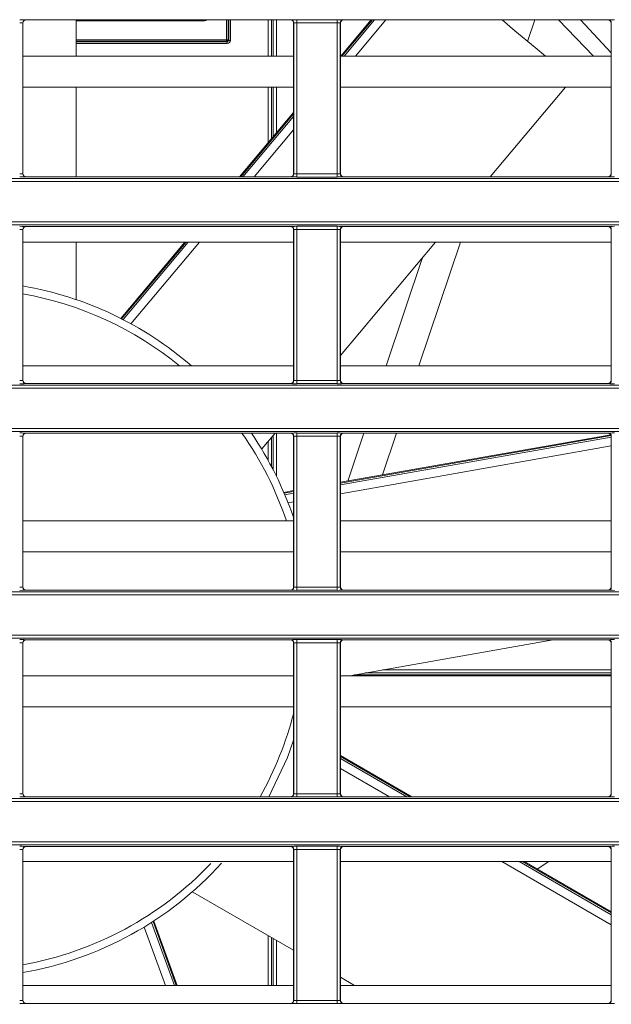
# Model space of a CAD drawing. Header units: millimetres. Extents: x 0 to 1118, y 0 to 864.
# Tile 96 of 248: x 253 to 263, y 446 to 462. Entities that reach past the tile are written whole.
import ezdxf

# ---------------------------------------------------------------- set-up
doc = ezdxf.new("R2010")
doc.units = ezdxf.units.MM
doc.dimstyles.new('SLDDIMSTYLE0', dxfattribs={"dimtxt": 0.18, "dimasz": 3.302, "dimexe": 0, "dimexo": 0.0625, "dimgap": 0, "dimtad": 0, "dimtih": 1, "dimtoh": 1, "dimdec": 0, "dimrnd": 1e-09, "dimzin": 0, "dimdsep": 46, "dimtxsty": 'Standard', "dimsah": 1, "dimcen": 0.09, "dimadec": 0, "dimazin": 0, "dimtfac": 3.302, "dimtdec": 0, "dimtofl": 0, "dimtmove": 0, "dimatfit": 3, "dimfxl": 1, "dimfrac": 2, "dimtolj": 1, "dimtzin": 0, "dimarcsym": 0})

msp = doc.modelspace()

# ---------------------------------------------------------------- linework, layer by layer
at = {"color": 7, "linetype": 'Continuous', "lineweight": 15}
for p, q in [((253.495, 461.544), (253.495, 459.108)), ((253.497, 461.542), (253.495, 461.544)), ((253.497, 461.542), (253.497, 459.109)), ((253.545, 461.594), (253.547, 461.592)), ((257.817, 461.592), (253.547, 461.592)), ((254.356, 461.005), (254.356, 461.592)), ((257.817, 461.592), (257.819, 461.594)), ((257.869, 461.544), (257.867, 461.542)), ((257.867, 459.109), (257.867, 461.542)), ((257.869, 459.108), (257.869, 461.544)), ((257.919, 461.596), (258.57, 461.596)), ((257.919, 461.546), (257.919, 461.596)), ((258.57, 461.546), (257.919, 461.546)), ((257.919, 461.546), (257.919, 459.106)), ((258.57, 461.546), (258.57, 461.596)), ((258.57, 459.106), (258.57, 461.546)), ((258.62, 461.544), (258.62, 459.108)), ((258.622, 461.542), (258.62, 461.544)), ((258.622, 461.542), (258.622, 459.109)), ((259.12, 461.592), (258.627, 461.005)), ((258.67, 461.594), (258.672, 461.592)), ((262.942, 461.592), (258.672, 461.592)), ((261.23, 461.592), (261.231, 461.592)), ((261.758, 461.592), (261.642, 461.246)), ((262.708, 461.005), (262.142, 461.592)), ((262.496, 461.592), (262.992, 461.063)), ((262.942, 461.592), (262.944, 461.594)), ((262.994, 461.544), (262.992, 461.542)), ((262.992, 459.109), (262.992, 461.542)), ((262.994, 459.108), (262.994, 461.544)), ((256.784, 461.273), (256.784, 461.248)), ((256.809, 461.273), (256.784, 461.273)), ((256.796, 461.236), (256.784, 461.248)), ((256.821, 461.261), (256.796, 461.236)), ((256.796, 461.211), (256.796, 461.236)), ((256.809, 461.273), (256.821, 461.261)), ((256.821, 461.261), (256.846, 461.261)), ((257.867, 461.005), (253.497, 461.005)), ((262.992, 461.005), (258.622, 461.005)), ((257.867, 460.505), (253.497, 460.505)), ((254.356, 459.059), (254.356, 460.505)), ((262.992, 460.505), (258.622, 460.505)), ((261.041, 459.059), (262.255, 460.505)), ((257.867, 460.099), (256.995, 459.059)), ((253.495, 459.108), (253.497, 459.109)), ((257.867, 459.109), (257.869, 459.108)), ((257.919, 459.056), (257.919, 459.106)), ((257.919, 459.106), (258.57, 459.106)), ((258.57, 459.056), (258.57, 459.106)), ((258.62, 459.108), (258.622, 459.109)), ((262.992, 459.109), (262.994, 459.108)), ((161.236, 459.034), (292.096, 459.034)), ((292.096, 458.984), (161.236, 458.984)), ((253.547, 459.059), (253.545, 459.058)), ((257.817, 459.059), (253.547, 459.059)), ((257.819, 459.058), (257.817, 459.059)), ((258.57, 459.056), (257.919, 459.056)), ((258.672, 459.059), (258.67, 459.058)), ((262.942, 459.059), (258.672, 459.059)), ((262.944, 459.058), (262.942, 459.059)), ((161.236, 458.332), (292.096, 458.332)), ((292.096, 458.282), (161.236, 458.282)), ((253.495, 458.208), (253.495, 455.771)), ((253.497, 458.206), (253.495, 458.208)), ((253.497, 458.206), (253.497, 455.773)), ((253.545, 458.258), (253.547, 458.256)), ((257.817, 458.256), (253.547, 458.256)), ((257.817, 458.256), (257.819, 458.258)), ((257.869, 458.208), (257.867, 458.206)), ((257.867, 455.773), (257.867, 458.206)), ((257.869, 455.771), (257.869, 458.208)), ((257.919, 458.26), (258.57, 458.26)), ((257.919, 458.21), (257.919, 458.26)), ((258.57, 458.21), (257.919, 458.21)), ((257.919, 458.21), (257.919, 455.77)), ((258.57, 458.21), (258.57, 458.26)), ((258.57, 455.77), (258.57, 458.21)), ((258.62, 458.208), (258.62, 455.771)), ((258.622, 458.206), (258.62, 458.208)), ((258.622, 458.206), (258.622, 455.773)), ((258.67, 458.258), (258.672, 458.256)), ((262.942, 458.256), (258.672, 458.256)), ((262.942, 458.256), (262.944, 458.258)), ((262.994, 458.208), (262.992, 458.206)), ((262.992, 455.773), (262.992, 458.206)), ((262.994, 455.771), (262.994, 458.208)), ((257.867, 458.005), (253.497, 458.005)), ((254.356, 457.084), (254.356, 458.005)), ((256.11, 458.005), (255.076, 456.773)), ((258.622, 456.176), (260.157, 458.005)), ((262.992, 458.005), (258.622, 458.005)), ((260.558, 458.005), (259.888, 456.005)), ((259.361, 456.005), (259.946, 457.754)), ((257.867, 456.005), (253.497, 456.005)), ((262.992, 456.005), (258.622, 456.005)), ((253.495, 455.771), (253.497, 455.773)), ((253.547, 455.723), (253.545, 455.721)), ((257.817, 455.723), (253.547, 455.723)), ((257.819, 455.721), (257.817, 455.723)), ((257.867, 455.773), (257.869, 455.771)), ((257.919, 455.72), (257.919, 455.77)), ((257.919, 455.77), (258.57, 455.77)), ((258.57, 455.72), (258.57, 455.77)), ((258.62, 455.771), (258.622, 455.773)), ((258.672, 455.723), (258.67, 455.721)), ((262.942, 455.723), (258.672, 455.723)), ((262.944, 455.721), (262.942, 455.723)), ((262.992, 455.773), (262.994, 455.771)), ((161.236, 455.697), (288.906, 455.697)), ((288.906, 455.647), (161.236, 455.647)), ((258.57, 455.72), (257.919, 455.72)), ((161.236, 454.996), (288.292, 454.996)), ((288.292, 454.946), (161.236, 454.946)), ((253.495, 454.872), (253.495, 452.435)), ((253.497, 454.87), (253.495, 454.872)), ((253.497, 454.87), (253.497, 452.437)), ((253.545, 454.922), (253.547, 454.92)), ((257.817, 454.92), (253.547, 454.92)), ((257.355, 454.666), (257.568, 454.92)), ((257.817, 454.92), (257.819, 454.922)), ((257.869, 454.872), (257.867, 454.87)), ((257.867, 452.437), (257.867, 454.87)), ((257.869, 452.435), (257.869, 454.872)), ((257.919, 454.923), (258.57, 454.923)), ((257.919, 454.873), (257.919, 454.923)), ((258.57, 454.873), (257.919, 454.873)), ((257.919, 454.873), (257.919, 452.434)), ((258.57, 454.873), (258.57, 454.923)), ((258.57, 452.434), (258.57, 454.873)), ((258.62, 454.872), (258.62, 452.435)), ((258.622, 454.87), (258.62, 454.872)), ((262.985, 454.896), (258.622, 454.127)), ((258.622, 454.87), (258.622, 452.437)), ((258.67, 454.922), (258.672, 454.92)), ((262.942, 454.92), (258.672, 454.92)), ((258.74, 454.147), (258.998, 454.92)), ((259.525, 454.92), (259.3, 454.246)), ((262.942, 454.92), (262.944, 454.922)), ((262.994, 454.872), (262.992, 454.87)), ((262.992, 452.437), (262.992, 454.87)), ((262.994, 452.435), (262.994, 454.872)), ((257.867, 453.994), (257.707, 453.965)), ((257.867, 453.505), (253.497, 453.505)), ((262.992, 453.505), (258.622, 453.505)), ((257.867, 453.005), (253.497, 453.005)), ((262.992, 453.005), (258.622, 453.005)), ((253.495, 452.435), (253.497, 452.437)), ((253.547, 452.387), (253.545, 452.385)), ((257.817, 452.387), (253.547, 452.387)), ((257.819, 452.385), (257.817, 452.387)), ((257.867, 452.437), (257.869, 452.435)), ((257.919, 452.384), (257.919, 452.434)), ((257.919, 452.434), (258.57, 452.434)), ((258.57, 452.384), (257.919, 452.384)), ((258.57, 452.384), (258.57, 452.434)), ((258.62, 452.435), (258.622, 452.437)), ((258.672, 452.387), (258.67, 452.385)), ((262.942, 452.387), (258.672, 452.387)), ((262.944, 452.385), (262.942, 452.387)), ((262.992, 452.437), (262.994, 452.435)), ((161.236, 452.361), (288.29, 452.361)), ((288.29, 452.311), (161.236, 452.311)), ((161.236, 451.66), (288.902, 451.66)), ((288.902, 451.61), (161.236, 451.61)), ((253.495, 451.536), (253.495, 449.099)), ((253.497, 451.534), (253.495, 451.536)), ((253.497, 451.534), (253.497, 449.101)), ((253.545, 451.586), (253.547, 451.584)), ((257.817, 451.584), (253.547, 451.584)), ((257.817, 451.584), (257.819, 451.586)), ((257.869, 451.536), (257.867, 451.534)), ((257.867, 449.101), (257.867, 451.534)), ((257.869, 449.099), (257.869, 451.536)), ((257.919, 451.587), (258.57, 451.587)), ((257.919, 451.537), (257.919, 451.587)), ((258.57, 451.537), (257.919, 451.537)), ((257.919, 451.537), (257.919, 449.098)), ((258.57, 451.537), (258.57, 451.587)), ((258.57, 449.098), (258.57, 451.537)), ((258.62, 451.536), (258.62, 449.099)), ((258.622, 451.534), (258.62, 451.536)), ((258.622, 451.534), (258.622, 449.101)), ((258.67, 451.586), (258.672, 451.584)), ((262.942, 451.584), (258.672, 451.584)), ((258.772, 451.005), (262.053, 451.584)), ((262.942, 451.584), (262.944, 451.586)), ((262.994, 451.536), (262.992, 451.534)), ((262.992, 449.101), (262.992, 451.534)), ((262.994, 449.099), (262.994, 451.536)), ((257.867, 451.005), (253.497, 451.005)), ((262.992, 451.005), (258.622, 451.005)), ((257.867, 450.505), (253.497, 450.505)), ((262.992, 450.505), (258.622, 450.505)), ((259.776, 449.051), (258.622, 449.717)), ((253.495, 449.099), (253.497, 449.101)), ((253.547, 449.051), (253.545, 449.049)), ((257.817, 449.051), (253.547, 449.051)), ((257.819, 449.049), (257.817, 449.051)), ((257.867, 449.101), (257.869, 449.099)), ((257.919, 449.048), (257.919, 449.098)), ((257.919, 449.098), (258.57, 449.098)), ((258.57, 449.048), (257.919, 449.048)), ((258.57, 449.048), (258.57, 449.098)), ((258.62, 449.099), (258.622, 449.101)), ((258.672, 449.051), (258.67, 449.049)), ((262.942, 449.051), (258.672, 449.051)), ((262.944, 449.049), (262.942, 449.051)), ((262.992, 449.101), (262.994, 449.099)), ((161.236, 449.025), (292.096, 449.025)), ((292.096, 448.975), (161.236, 448.975)), ((161.236, 448.324), (292.096, 448.324)), ((292.096, 448.274), (161.236, 448.274)), ((257.919, 448.251), (258.57, 448.251)), ((257.919, 448.201), (257.919, 448.251)), ((258.57, 448.201), (258.57, 448.251)), ((253.495, 448.2), (253.495, 445.763)), ((253.497, 448.198), (253.495, 448.2)), ((253.497, 448.198), (253.497, 445.765)), ((253.545, 448.25), (253.547, 448.248)), ((257.817, 448.248), (253.547, 448.248)), ((257.817, 448.248), (257.819, 448.25)), ((257.869, 448.2), (257.867, 448.198)), ((257.867, 445.765), (257.867, 448.198)), ((257.869, 445.763), (257.869, 448.2)), ((258.57, 448.201), (257.919, 448.201)), ((257.919, 448.201), (257.919, 445.761)), ((258.57, 445.761), (258.57, 448.201)), ((258.62, 448.2), (258.62, 445.763)), ((258.622, 448.198), (258.62, 448.2)), ((258.622, 448.198), (258.622, 445.765)), ((258.67, 448.25), (258.672, 448.248)), ((262.942, 448.248), (258.672, 448.248)), ((262.942, 448.248), (262.944, 448.25)), ((262.994, 448.2), (262.992, 448.198)), ((262.992, 445.765), (262.992, 448.198)), ((262.994, 445.763), (262.994, 448.2)), ((257.867, 448.005), (253.497, 448.005)), ((262.992, 448.005), (258.622, 448.005)), ((262.992, 447.194), (261.587, 448.005)), ((261.983, 448.005), (261.797, 447.884)), ((256.239, 447.513), (257.867, 446.573)), ((255.988, 446.005), (255.61, 447.045)), ((258.622, 446.137), (258.851, 446.005)), ((257.867, 446.005), (253.497, 446.005)), ((262.992, 446.005), (258.622, 446.005)), ((253.495, 445.763), (253.497, 445.765)), ((253.547, 445.715), (253.545, 445.713)), ((257.817, 445.715), (253.547, 445.715)), ((257.819, 445.713), (257.817, 445.715)), ((257.867, 445.765), (257.869, 445.763)), ((257.919, 445.711), (257.919, 445.761)), ((257.919, 445.761), (258.57, 445.761)), ((258.57, 445.711), (257.919, 445.711)), ((258.57, 445.711), (258.57, 445.761)), ((258.62, 445.763), (258.622, 445.765)), ((258.672, 445.715), (258.67, 445.713)), ((262.942, 445.715), (258.672, 445.715)), ((262.944, 445.713), (262.942, 445.715)), ((262.992, 445.765), (262.994, 445.763))]:
    msp.add_line(p, q, dxfattribs=at)
at = {"color": 9, "linetype": 'Continuous', "lineweight": 15}
for p, q in [((256.43, 461.577), (254.356, 461.577)), ((256.43, 461.592), (256.43, 461.577)), ((256.784, 461.273), (256.784, 461.592)), ((256.809, 461.592), (256.809, 461.273)), ((256.821, 461.261), (256.821, 461.592)), ((256.846, 461.592), (256.846, 461.261)), ((257.458, 461.005), (257.458, 461.592)), ((257.508, 461.592), (257.508, 461.005)), ((257.538, 461.005), (257.538, 461.592)), ((257.588, 461.592), (257.588, 461.005)), ((259.14, 461.592), (258.647, 461.005)), ((258.682, 461.005), (259.174, 461.592)), ((259.356, 461.592), (258.863, 461.005)), ((254.356, 461.273), (256.784, 461.273)), ((256.784, 461.248), (254.356, 461.248)), ((254.356, 461.236), (256.796, 461.236)), ((256.796, 461.211), (254.356, 461.211)), ((257.458, 459.611), (257.458, 460.505)), ((257.508, 460.505), (257.508, 459.671)), ((257.538, 459.707), (257.538, 460.505)), ((257.588, 460.505), (257.588, 459.767)), ((257.867, 460.075), (257.014, 459.059)), ((257.049, 459.059), (257.867, 460.034)), ((257.867, 459.818), (257.23, 459.059)), ((256.13, 458.005), (255.09, 456.766)), ((255.114, 456.754), (256.164, 458.005)), ((256.346, 458.005), (255.24, 456.687)), ((257.458, 454.476), (257.458, 454.789)), ((257.508, 454.848), (257.508, 454.383)), ((257.538, 454.325), (257.538, 454.884)), ((257.588, 454.92), (257.588, 454.225)), ((262.99, 454.882), (258.622, 454.111)), ((258.622, 454.085), (262.992, 454.855)), ((262.992, 454.714), (258.622, 453.943)), ((257.867, 453.978), (257.713, 453.951)), ((257.724, 453.926), (257.867, 453.951)), ((257.867, 453.81), (257.777, 453.794)), ((258.846, 451.018), (262.992, 451.018)), ((262.992, 451.049), (259.018, 451.049)), ((259.301, 451.099), (262.992, 451.099)), ((257.867, 449.944), (257.861, 449.948)), ((259.745, 449.051), (258.622, 449.7)), ((258.622, 449.669), (259.693, 449.051)), ((259.414, 449.051), (258.622, 449.508)), ((262.992, 446.985), (261.226, 448.005)), ((261.504, 448.005), (262.992, 447.146)), ((262.992, 447.177), (261.557, 448.005)), ((255.574, 447.022), (255.944, 446.005)), ((255.972, 446.005), (255.597, 447.036)), ((255.796, 446.005), (255.453, 446.946)), ((257.458, 446.005), (257.458, 446.809)), ((257.508, 446.781), (257.508, 446.005)), ((257.538, 446.005), (257.538, 446.763)), ((257.588, 446.734), (257.588, 446.005))]:
    msp.add_line(p, q, dxfattribs=at)
at = {"color": 7, "linetype": 'Continuous', "lineweight": 15, "flags": 128}
for points in [[(261.23, 461.592), (261.439, 461.417), (261.763, 461.145), (261.93, 461.005)], [(257.867, 449.964), (257.765, 449.684), (257.467, 449.051)]]:
    msp.add_lwpolyline(points, dxfattribs=at)
at = {"color": 7, "linetype": 'Continuous', "lineweight": 15}
for centre, radius, start, end in [((253.545, 461.544), 0.05, 90.0204, 179.9785), ((257.819, 461.544), 0.05, 0.0215, 89.9796), ((258.67, 461.544), 0.05, 90.0204, 179.9828), ((262.944, 461.544), 0.05, 0.0172, 89.9796), ((256.784, 461.273), 0.025, 270.0264, 359.9725), ((253.545, 459.108), 0.05, 180.0211, 269.98), ((257.819, 459.108), 0.05, 270.02, 359.9789), ((258.67, 459.108), 0.05, 180.0168, 269.98), ((262.944, 459.108), 0.05, 270.02, 359.9832), ((253.545, 458.208), 0.05, 90.0205, 179.9784), ((257.819, 458.208), 0.05, 0.0216, 89.9795), ((258.67, 458.208), 0.05, 90.0205, 179.9827), ((262.944, 458.208), 0.05, 0.0173, 89.9795), ((252.535, 451.755), 5.625, 49.0789, 80.1489), ((253.545, 455.771), 0.05, 180.0218, 269.9792), ((257.819, 455.771), 0.05, 270.0208, 359.9782), ((258.67, 455.771), 0.05, 180.0176, 269.9792), ((262.944, 455.771), 0.05, 270.0208, 359.9824), ((253.545, 454.872), 0.05, 90.0193, 179.9797), ((252.535, 451.755), 5.625, 18.5701, 34.241), ((257.819, 454.872), 0.05, 0.0203, 89.9807), ((258.67, 454.872), 0.05, 90.0192, 179.984), ((262.944, 454.872), 0.05, 0.016, 89.9808), ((253.545, 452.435), 0.05, 180.0218, 269.9792), ((257.819, 452.435), 0.05, 270.0208, 359.9782), ((258.67, 452.435), 0.05, 180.0176, 269.9792), ((262.944, 452.435), 0.05, 270.0208, 359.9824), ((253.545, 451.536), 0.05, 90.0193, 179.9797), ((257.819, 451.536), 0.05, 0.0203, 89.9807), ((258.67, 451.536), 0.05, 90.0192, 179.984), ((262.944, 451.536), 0.05, 0.016, 89.9808), ((253.545, 449.099), 0.05, 180.0223, 269.9777), ((257.819, 449.099), 0.05, 270.0223, 359.9777), ((258.67, 449.099), 0.05, 180.018, 269.9777), ((262.944, 449.099), 0.05, 270.0223, 359.982), ((253.545, 448.2), 0.05, 90.0223, 179.9777), ((257.819, 448.2), 0.05, 0.0223, 89.9777), ((258.67, 448.2), 0.05, 90.0223, 179.982), ((262.944, 448.2), 0.05, 0.018, 89.9777), ((252.535, 451.755), 5.625, 279.8511, 317.7962), ((253.545, 445.763), 0.05, 180.0214, 269.9786), ((257.819, 445.763), 0.05, 270.0214, 359.9786), ((258.67, 445.763), 0.05, 180.0171, 269.9786), ((262.944, 445.763), 0.05, 270.0214, 359.9829)]:
    msp.add_arc(centre, radius, start, end, dxfattribs=at)
at = {"color": 9, "linetype": 'Continuous', "lineweight": 15}
for start, end in [(50.6047, 79.9227), (18.5565, 35.1321), (330.5526, 345.8077), (280.0773, 316.5986)]:
    msp.add_arc((252.535, 451.755), 5.5, start, end, dxfattribs=at)
at = {"color": 7, "linetype": 'Continuous', "lineweight": 15}
for centre, major_axis, ratio, start_param, end_param in [((253.445, 461.594), (0.1, 0), 0.017455, 0.017453, 1.570796), ((253.445, 461.544), (0.05, 0), 0.03491, 0.017453, 1.570796), ((253.547, 461.542), (0.0354, -0.0354), 0.999695, 2.356347, 3.926839), ((257.817, 461.542), (0.0354, 0.0354), 0.999695, 5.497939, 7.068431), ((257.919, 461.594), (0.1, 0), 0.017455, 1.570796, 3.124139), ((257.919, 461.544), (0.05, 0), 0.03491, 1.570796, 3.124139), ((258.57, 461.594), (0.1, 0), 0.017455, 0.017453, 1.570796), ((258.57, 461.544), (0.05, 0), 0.03491, 0.017453, 1.570796), ((258.672, 461.542), (0.0354, -0.0354), 0.999695, 2.356347, 3.926839), ((262.942, 461.542), (0.0354, 0.0354), 0.999695, 5.497939, 7.068431), ((263.044, 461.594), (0.1, 0), 0.017455, 1.570796, 3.124139), ((256.796, 461.261), (0.0354, -0.0354), 0.999695, 5.497939, 7.068431), ((253.445, 459.108), (0.05, 0), 0.03491, 4.712389, 6.265732), ((253.547, 459.109), (0.0354, 0.0354), 0.999695, 2.356347, 3.926839), ((257.817, 459.109), (0.0354, -0.0354), 0.999695, 5.497939, 7.068431), ((257.919, 459.108), (0.05, 0), 0.03491, 3.159046, 4.712389), ((258.57, 459.108), (0.05, 0), 0.03491, 4.712389, 6.265732), ((258.672, 459.109), (0.0354, 0.0354), 0.999695, 2.356347, 3.926839), ((262.942, 459.109), (0.0354, -0.0354), 0.999695, 5.497939, 7.068431), ((253.445, 459.058), (0.1, 0), 0.017455, 4.712389, 6.265732), ((257.919, 459.058), (0.1, 0), 0.017455, 3.159046, 4.712389), ((258.57, 459.058), (0.1, 0), 0.017455, 4.712389, 6.265732), ((263.044, 459.058), (0.1, 0), 0.017455, 3.159046, 4.712389), ((253.445, 458.258), (0.1, 0), 0.017455, 0.017453, 1.570796), ((253.445, 458.208), (0.05, 0), 0.03491, 0.017453, 1.570796), ((253.547, 458.206), (0.0354, -0.0354), 0.999695, 2.356347, 3.926839), ((257.817, 458.206), (0.0354, 0.0354), 0.999695, 5.497939, 7.068431), ((257.919, 458.258), (0.1, 0), 0.017455, 1.570796, 3.124139), ((257.919, 458.208), (0.05, 0), 0.03491, 1.570796, 3.124139), ((258.57, 458.258), (0.1, 0), 0.017455, 0.017453, 1.570796), ((258.57, 458.208), (0.05, 0), 0.03491, 0.017453, 1.570796), ((258.672, 458.206), (0.0354, -0.0354), 0.999695, 2.356347, 3.926839), ((262.942, 458.206), (0.0354, 0.0354), 0.999695, 5.497939, 7.068431), ((263.044, 458.258), (0.1, 0), 0.017455, 1.570796, 3.124139), ((253.445, 455.771), (0.05, 0), 0.03491, 4.712389, 6.265732), ((253.547, 455.773), (0.0354, 0.0354), 0.999695, 2.356347, 3.926839), ((257.817, 455.773), (0.0354, -0.0354), 0.999695, 5.497939, 7.068431), ((257.919, 455.771), (0.05, 0), 0.03491, 3.159046, 4.712389), ((258.57, 455.771), (0.05, 0), 0.03491, 4.712389, 6.265732), ((258.672, 455.773), (0.0354, 0.0354), 0.999695, 2.356347, 3.926839), ((262.942, 455.773), (0.0354, -0.0354), 0.999695, 5.497939, 7.068431), ((253.445, 455.721), (0.1, 0), 0.017455, 4.712389, 6.265732), ((257.919, 455.721), (0.1, 0), 0.017455, 3.159046, 4.712389), ((258.57, 455.721), (0.1, 0), 0.017455, 4.712389, 6.265732), ((263.044, 455.721), (0.1, 0), 0.017455, 3.159046, 4.712389), ((253.445, 454.922), (0.1, 0), 0.017455, 0.017453, 1.570796), ((253.445, 454.872), (0.05, 0), 0.03491, 0.017453, 1.570796), ((253.547, 454.87), (0.0354, -0.0354), 0.999695, 2.356347, 3.926839), ((257.817, 454.87), (0.0354, 0.0354), 0.999695, 5.497939, 7.068431), ((257.919, 454.922), (0.1, 0), 0.017455, 1.570796, 3.124139), ((257.919, 454.872), (0.05, 0), 0.03491, 1.570796, 3.124139), ((258.57, 454.922), (0.1, 0), 0.017455, 0.017453, 1.570796), ((258.57, 454.872), (0.05, 0), 0.03491, 0.017453, 1.570796), ((258.672, 454.87), (0.0354, -0.0354), 0.999695, 2.356347, 3.926839), ((262.942, 454.87), (0.0354, 0.0354), 0.999695, 5.497939, 7.068431), ((263.044, 454.922), (0.1, 0), 0.017455, 1.570796, 3.124139), ((253.445, 452.435), (0.05, 0), 0.03491, 4.712389, 6.265732), ((253.445, 452.385), (0.1, 0), 0.017455, 4.712389, 6.265732), ((253.547, 452.437), (0.0354, 0.0354), 0.999695, 2.356347, 3.926839), ((257.817, 452.437), (0.0354, -0.0354), 0.999695, 5.497939, 7.068431), ((257.919, 452.385), (0.1, 0), 0.017455, 3.159046, 4.712389), ((257.919, 452.435), (0.05, 0), 0.03491, 3.159046, 4.712389), ((258.57, 452.435), (0.05, 0), 0.03491, 4.712389, 6.265732), ((258.57, 452.385), (0.1, 0), 0.017455, 4.712389, 6.265732), ((258.672, 452.437), (0.0354, 0.0354), 0.999695, 2.356347, 3.926839), ((262.942, 452.437), (0.0354, -0.0354), 0.999695, 5.497939, 7.068431), ((263.044, 452.385), (0.1, 0), 0.017455, 3.159046, 4.712389), ((253.445, 451.586), (0.1, 0), 0.017455, 0.017453, 1.570796), ((253.445, 451.536), (0.05, 0), 0.03491, 0.017453, 1.570796), ((253.547, 451.534), (0.0354, -0.0354), 0.999695, 2.356347, 3.926839), ((257.817, 451.534), (0.0354, 0.0354), 0.999695, 5.497939, 7.068431), ((257.919, 451.586), (0.1, 0), 0.017455, 1.570796, 3.124139), ((257.919, 451.536), (0.05, 0), 0.03491, 1.570796, 3.124139), ((258.57, 451.586), (0.1, 0), 0.017455, 0.017453, 1.570796), ((258.57, 451.536), (0.05, 0), 0.03491, 0.017453, 1.570796), ((258.672, 451.534), (0.0354, -0.0354), 0.999695, 2.356347, 3.926839), ((262.942, 451.534), (0.0354, 0.0354), 0.999695, 5.497939, 7.068431), ((263.044, 451.586), (0.1, 0), 0.017455, 1.570796, 3.124139), ((253.445, 449.099), (0.05, 0), 0.03491, 4.712389, 6.265732), ((253.445, 449.049), (0.1, 0), 0.017455, 4.712389, 6.265732), ((253.547, 449.101), (0.0354, 0.0354), 0.999695, 2.356347, 3.926839), ((257.817, 449.101), (0.0354, -0.0354), 0.999695, 5.497939, 7.068431), ((257.919, 449.049), (0.1, 0), 0.017455, 3.159046, 4.712389), ((257.919, 449.099), (0.05, 0), 0.03491, 3.159046, 4.712389), ((258.57, 449.099), (0.05, 0), 0.03491, 4.712389, 6.265732), ((258.57, 449.049), (0.1, 0), 0.017455, 4.712389, 6.265732), ((258.672, 449.101), (0.0354, 0.0354), 0.999695, 2.356347, 3.926839), ((262.942, 449.101), (0.0354, -0.0354), 0.999695, 5.497939, 7.068431), ((263.044, 449.049), (0.1, 0), 0.017455, 3.159046, 4.712389), ((253.445, 448.249), (0.1, 0), 0.017455, 0.017453, 1.570796), ((257.919, 448.249), (0.1, 0), 0.017455, 1.570796, 3.124139), ((258.57, 448.249), (0.1, 0), 0.017455, 0.017453, 1.570796), ((263.044, 448.249), (0.1, 0), 0.017455, 1.570796, 3.124139), ((253.445, 448.199), (0.05, 0), 0.03491, 0.017453, 1.570796), ((253.547, 448.198), (0.0354, -0.0354), 0.999695, 2.356347, 3.926839), ((257.817, 448.198), (0.0354, 0.0354), 0.999695, 5.497939, 7.068431), ((257.919, 448.199), (0.05, 0), 0.03491, 1.570796, 3.124139), ((258.57, 448.199), (0.05, 0), 0.03491, 0.017453, 1.570796), ((258.672, 448.198), (0.0354, -0.0354), 0.999695, 2.356347, 3.926839), ((262.942, 448.198), (0.0354, 0.0354), 0.999695, 5.497939, 7.068431), ((253.445, 445.763), (0.05, 0), 0.03491, 4.712389, 6.265732), ((253.445, 445.713), (0.1, 0), 0.017455, 4.712389, 6.265732), ((253.547, 445.765), (0.0354, 0.0354), 0.999695, 2.356347, 3.926839), ((257.817, 445.765), (0.0354, -0.0354), 0.999695, 5.497939, 7.068431), ((257.919, 445.713), (0.1, 0), 0.017455, 3.159046, 4.712389), ((257.919, 445.763), (0.05, 0), 0.03491, 3.159046, 4.712389), ((258.57, 445.763), (0.05, 0), 0.03491, 4.712389, 6.265732), ((258.57, 445.713), (0.1, 0), 0.017455, 4.712389, 6.265732), ((258.672, 445.765), (0.0354, 0.0354), 0.999695, 2.356347, 3.926839), ((262.942, 445.765), (0.0354, -0.0354), 0.999695, 5.497939, 7.068431), ((263.044, 445.713), (0.1, 0), 0.017455, 3.159046, 4.712389)]:
    msp.add_ellipse(centre, major_axis=major_axis, ratio=ratio, start_param=start_param, end_param=end_param, dxfattribs=at)
at = {"color": 9, "linetype": 'Continuous', "lineweight": 15}
msp.add_ellipse((256.43, 461.627), major_axis=(0.0354, -0.0354), ratio=0.999695, start_param=5.497939, end_param=6.306213, dxfattribs=at)

# ---------------------------------------------------------------- leaders
at = {"color": 7, "linetype": 'Continuous', "lineweight": 0}
msp.add_leader([(284.685, 461.033), (265.192, 401.822), (258.842, 401.822)], dimstyle='SLDDIMSTYLE0', dxfattribs=at)

doc.saveas('drawing.dxf')
